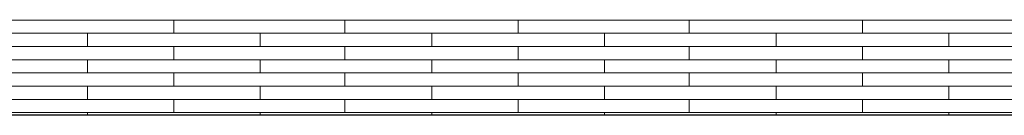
# Model space of a CAD drawing. Header units: millimetres. Extents: x -94445 to -15191, y 1000 to 18261.
# Tile 16 of 108: x -76965 to -75254, y 12415 to 12580. Entities that reach past the tile are written whole.
import ezdxf

# ---------------------------------------------------------------- set-up
doc = ezdxf.new("R2010")
doc.units = ezdxf.units.MM
doc.header["$LTSCALE"] = 0.5
doc.header["$MEASUREMENT"] = 0
doc.linetypes.add('PLINE', pattern=[0])
doc.layers.add('26-- Yttertak', color=7, linetype='Continuous')
doc.layers.add('265- Gesimser_ takrenner og nedløp(Nye konstruksjoner)', color=7, linetype='Continuous')
doc.layers.add('262- Taktekking', color=7, linetype='Continuous', lineweight=0)

# ---------------------------------------------------------------- blocks, each defined once
blk = doc.blocks.new('*X54')
at = {"layer": '262- Taktekking', "linetype": 'PLINE'}
for p, q in [((-77145.7, 12579.6), (-76847.2, 12579.6)), ((-76847.2, 12579.6), (-76847.2, 12580.2)), ((-76847.2, 12579.6), (-76547.2, 12579.6)), ((-76847.2, 12579.6), (-76747.7, 12579.6)), ((-76747.7, 12579.6), (-76548.7, 12579.6)), ((-76697.2, 12556.7), (-76697.2, 12579.6)), ((-76547.2, 12579.6), (-76547.2, 12580.2)), ((-76547.2, 12579.6), (-76248.7, 12579.6)), ((-76400.2, 12556.7), (-76400.2, 12579.6)), ((-76248.7, 12579.6), (-76248.7, 12580.2)), ((-76248.7, 12579.6), (-75948.7, 12579.6)), ((-76248.7, 12579.6), (-76149.2, 12579.6)), ((-76149.2, 12579.6), (-75950.2, 12579.6)), ((-76098.7, 12556.7), (-76098.7, 12579.6)), ((-75948.7, 12579.6), (-75948.7, 12580.2)), ((-75948.7, 12579.6), (-75650.2, 12579.6)), ((-75801.7, 12556.7), (-75801.7, 12579.6)), ((-75650.2, 12579.6), (-75650.2, 12580.2)), ((-75650.2, 12579.6), (-75350.2, 12579.6)), ((-75650.2, 12579.6), (-75550.7, 12579.6)), ((-75550.7, 12579.6), (-75351.7, 12579.6)), ((-75500.2, 12556.7), (-75500.2, 12579.6)), ((-75350.2, 12579.6), (-75350.2, 12580.2)), ((-75350.2, 12579.6), (-75051.7, 12579.6)), ((-77145.7, 12556.7), (-76847.2, 12556.7)), ((-76847.2, 12556.7), (-76547.2, 12556.7)), ((-76847.2, 12533.8), (-76847.2, 12556.7)), ((-76547.2, 12533.8), (-76547.2, 12556.7)), ((-76547.2, 12556.7), (-76248.7, 12556.7)), ((-76248.7, 12556.7), (-75948.7, 12556.7)), ((-76248.7, 12533.8), (-76248.7, 12556.7)), ((-75948.7, 12533.8), (-75948.7, 12556.7)), ((-75948.7, 12556.7), (-75650.2, 12556.7)), ((-75650.2, 12556.7), (-75350.2, 12556.7)), ((-75650.2, 12533.8), (-75650.2, 12556.7)), ((-75350.2, 12533.8), (-75350.2, 12556.7)), ((-75350.2, 12556.7), (-75051.7, 12556.7)), ((-77145.7, 12533.8), (-76847.2, 12533.8)), ((-76847.2, 12533.8), (-76547.2, 12533.8)), ((-76847.2, 12533.8), (-76747.7, 12533.8)), ((-76747.7, 12533.8), (-76548.7, 12533.8)), ((-76697.2, 12510.9), (-76697.2, 12533.8)), ((-76547.2, 12533.8), (-76248.7, 12533.8)), ((-76400.2, 12510.9), (-76400.2, 12533.8)), ((-76248.7, 12533.8), (-75948.7, 12533.8)), ((-76248.7, 12533.8), (-76149.2, 12533.8)), ((-76149.2, 12533.8), (-75950.2, 12533.8)), ((-76098.7, 12510.9), (-76098.7, 12533.8)), ((-75948.7, 12533.8), (-75650.2, 12533.8)), ((-75801.7, 12510.9), (-75801.7, 12533.8)), ((-75650.2, 12533.8), (-75350.2, 12533.8)), ((-75650.2, 12533.8), (-75550.7, 12533.8)), ((-75550.7, 12533.8), (-75351.7, 12533.8)), ((-75500.2, 12510.9), (-75500.2, 12533.8)), ((-75350.2, 12533.8), (-75051.7, 12533.8)), ((-77145.7, 12510.9), (-76847.2, 12510.9)), ((-76847.2, 12510.9), (-76547.2, 12510.9)), ((-76847.2, 12488), (-76847.2, 12510.9)), ((-76547.2, 12488), (-76547.2, 12510.9)), ((-76547.2, 12510.9), (-76248.7, 12510.9)), ((-76248.7, 12510.9), (-75948.7, 12510.9)), ((-76248.7, 12488), (-76248.7, 12510.9)), ((-75948.7, 12488), (-75948.7, 12510.9)), ((-75948.7, 12510.9), (-75650.2, 12510.9)), ((-75650.2, 12510.9), (-75350.2, 12510.9)), ((-75650.2, 12488), (-75650.2, 12510.9)), ((-75350.2, 12488), (-75350.2, 12510.9)), ((-75350.2, 12510.9), (-75051.7, 12510.9)), ((-77145.7, 12488), (-76847.2, 12488)), ((-76847.2, 12488), (-76547.2, 12488)), ((-76847.2, 12488), (-76747.7, 12488)), ((-76747.7, 12488), (-76548.7, 12488)), ((-76697.2, 12465.1), (-76697.2, 12488)), ((-76547.2, 12488), (-76248.7, 12488)), ((-76400.2, 12465.1), (-76400.2, 12488)), ((-76248.7, 12488), (-75948.7, 12488)), ((-76248.7, 12488), (-76149.2, 12488)), ((-76149.2, 12488), (-75950.2, 12488)), ((-76098.7, 12465.1), (-76098.7, 12488)), ((-75948.7, 12488), (-75650.2, 12488)), ((-75801.7, 12465.1), (-75801.7, 12488)), ((-75650.2, 12488), (-75350.2, 12488)), ((-75650.2, 12488), (-75550.7, 12488)), ((-75550.7, 12488), (-75351.7, 12488)), ((-75500.2, 12465.1), (-75500.2, 12488)), ((-75350.2, 12488), (-75051.7, 12488)), ((-77145.7, 12465.1), (-76847.2, 12465.1)), ((-76847.2, 12465.1), (-76547.2, 12465.1)), ((-76847.2, 12442.2), (-76847.2, 12465.1)), ((-76547.2, 12442.2), (-76547.2, 12465.1)), ((-76547.2, 12465.1), (-76248.7, 12465.1)), ((-76248.7, 12465.1), (-75948.7, 12465.1)), ((-76248.7, 12442.2), (-76248.7, 12465.1)), ((-75948.7, 12442.2), (-75948.7, 12465.1)), ((-75948.7, 12465.1), (-75650.2, 12465.1)), ((-75650.2, 12465.1), (-75350.2, 12465.1)), ((-75650.2, 12442.2), (-75650.2, 12465.1)), ((-75350.2, 12442.2), (-75350.2, 12465.1)), ((-75350.2, 12465.1), (-75051.7, 12465.1)), ((-77145.7, 12442.2), (-76847.2, 12442.2)), ((-76847.2, 12442.2), (-76547.2, 12442.2)), ((-76847.2, 12442.2), (-76747.7, 12442.2)), ((-76747.7, 12442.2), (-76548.7, 12442.2)), ((-76697.2, 12419.3), (-76697.2, 12442.2)), ((-76547.2, 12442.2), (-76248.7, 12442.2)), ((-76400.2, 12419.3), (-76400.2, 12442.2)), ((-76248.7, 12442.2), (-75948.7, 12442.2)), ((-76248.7, 12442.2), (-76149.2, 12442.2)), ((-76149.2, 12442.2), (-75950.2, 12442.2)), ((-76098.7, 12419.3), (-76098.7, 12442.2)), ((-75948.7, 12442.2), (-75650.2, 12442.2)), ((-75801.7, 12419.3), (-75801.7, 12442.2)), ((-75650.2, 12442.2), (-75350.2, 12442.2)), ((-75650.2, 12442.2), (-75550.7, 12442.2)), ((-75550.7, 12442.2), (-75351.7, 12442.2)), ((-75500.2, 12419.3), (-75500.2, 12442.2)), ((-75350.2, 12442.2), (-75051.7, 12442.2)), ((-77145.7, 12419.3), (-76847.2, 12419.3)), ((-76847.2, 12419.3), (-76547.2, 12419.3)), ((-76847.2, 12414.6), (-76847.2, 12419.3)), ((-76547.2, 12414.6), (-76547.2, 12419.3)), ((-76547.2, 12419.3), (-76248.7, 12419.3)), ((-76248.7, 12419.3), (-75948.7, 12419.3)), ((-76248.7, 12414.6), (-76248.7, 12419.3)), ((-75948.7, 12414.6), (-75948.7, 12419.3)), ((-75948.7, 12419.3), (-75650.2, 12419.3)), ((-75650.2, 12419.3), (-75350.2, 12419.3)), ((-75650.2, 12414.6), (-75650.2, 12419.3)), ((-75350.2, 12414.6), (-75350.2, 12419.3)), ((-75350.2, 12419.3), (-75051.7, 12419.3))]:
    blk.add_line(p, q, dxfattribs=at)

msp = doc.modelspace()

# ---------------------------------------------------------------- linework, layer by layer
at = {"layer": '265- Gesimser_ takrenner og nedløp(Nye konstruksjoner)', "linetype": 'PLINE'}
msp.add_line((-72381.4, 12414.6), (-84930.3, 12414.6), dxfattribs=at)

# ---------------------------------------------------------------- block references
at = {"layer": '26-- Yttertak'}
msp.add_blockref('*X54', (0, 0), dxfattribs=at)

doc.saveas('drawing.dxf')
